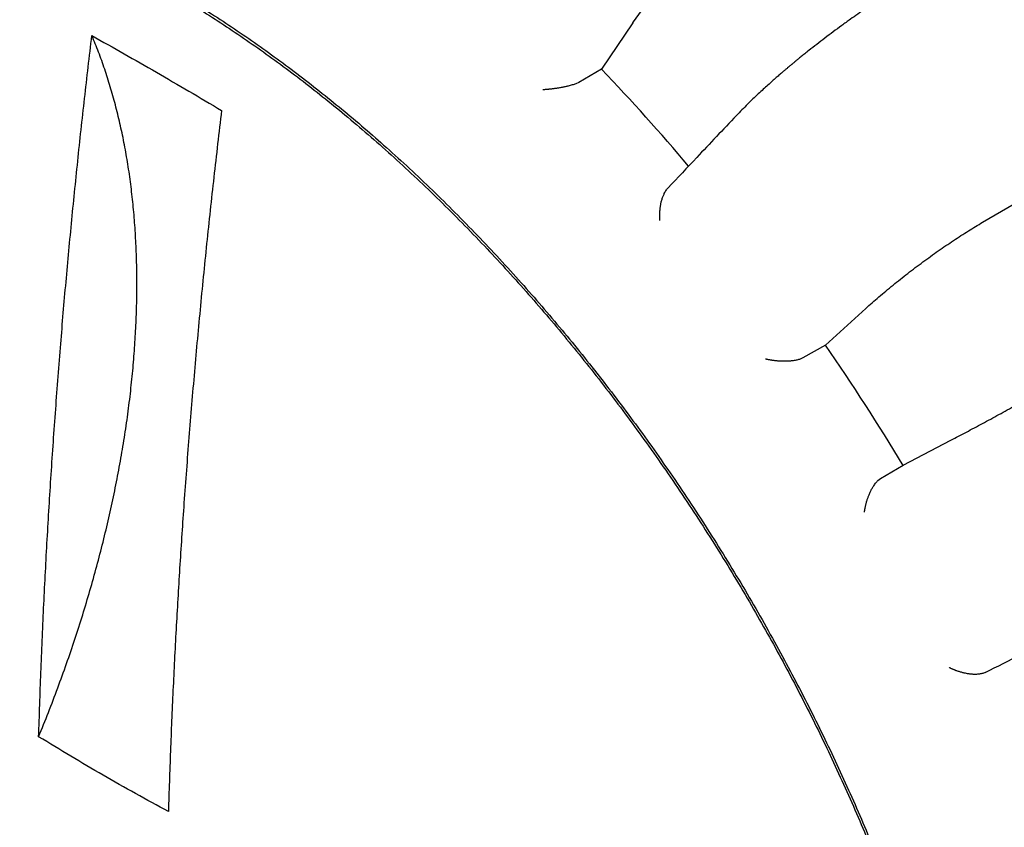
# Model space of a CAD drawing. Header units: millimetres. Extents: x 8 to 564, y 12 to 489.
# Tile 38 of 81: x 438 to 451, y 170 to 181. Entities that reach past the tile are written whole.
import ezdxf

# ---------------------------------------------------------------- set-up
doc = ezdxf.new("R2010")
doc.units = ezdxf.units.MM

msp = doc.modelspace()

# ---------------------------------------------------------------- linework, layer by layer
at = {"color": 7, "linetype": 'Continuous', "lineweight": 30}
for p, q in [((451.127, 178.714), (471.422, 190.572)), ((446.36, 181.433), (445.933, 180.799)), ((445.933, 180.799), (445.624, 180.62)), ((445.624, 180.62), (445.58, 180.6)), ((449.533, 177.539), (448.984, 177.041)), ((448.984, 177.041), (448.674, 176.864)), ((448.674, 176.864), (448.63, 176.845)), ((450.045, 175.401), (450.695, 175.742)), ((449.737, 175.22), (450.045, 175.401)), ((449.699, 175.192), (449.737, 175.22)), ((451.163, 172.579), (451.129, 172.565))]:
    msp.add_line(p, q, dxfattribs=at)
for centre, radius, start, end in [((424.921, 160.705), 29.073, 40.2246, 43.7207), ((422.124, 158.507), 32.633, 31.1763, 34.6073)]:
    msp.add_arc(centre, radius, start, end, dxfattribs=at)
for points, knots in [([(431.638, 164.797), (431.568, 164.926), (431.429, 165.185), (431.228, 165.577), (431.033, 165.971), (430.846, 166.367), (430.665, 166.765), (430.491, 167.165), (430.325, 167.565), (430.163, 167.974), (430.006, 168.389), (429.856, 168.811), (429.714, 169.233), (429.58, 169.654), (429.455, 170.075), (429.341, 170.489), (429.236, 170.895), (429.142, 171.292), (429.056, 171.689), (428.977, 172.082), (428.908, 172.474), (428.846, 172.863), (428.793, 173.248), (428.748, 173.636), (428.711, 174.027), (428.683, 174.419), (428.665, 174.807), (428.655, 175.19), (428.656, 175.567), (428.665, 175.933), (428.683, 176.288), (428.71, 176.632), (428.745, 176.97), (428.788, 177.301), (428.84, 177.626), (428.901, 177.945), (428.969, 178.257), (429.048, 178.566), (429.136, 178.873), (429.235, 179.176), (429.342, 179.47), (429.459, 179.755), (429.584, 180.032), (429.716, 180.295), (429.854, 180.545), (429.997, 180.782), (430.148, 181.01), (430.306, 181.229), (430.472, 181.438), (430.645, 181.638), (430.825, 181.829), (431.015, 182.012), (431.215, 182.188), (431.426, 182.355), (431.643, 182.511), (431.868, 182.656), (432.099, 182.789), (432.333, 182.909), (432.57, 183.016), (432.808, 183.111), (433.052, 183.195), (433.301, 183.268), (433.556, 183.329), (433.815, 183.381), (434.079, 183.421), (434.351, 183.45), (434.633, 183.468), (434.923, 183.475), (435.217, 183.469), (435.515, 183.451), (435.817, 183.421), (436.118, 183.379), (436.418, 183.327), (436.715, 183.264), (437.015, 183.191), (437.317, 183.107), (437.621, 183.012), (437.927, 182.906), (438.234, 182.789), (438.548, 182.661), (438.868, 182.518), (439.193, 182.363), (439.52, 182.196), (439.847, 182.018), (440.173, 181.829), (440.495, 181.633), (440.812, 181.429), (441.122, 181.219), (441.433, 181), (441.741, 180.771), (442.049, 180.533), (442.355, 180.287), (442.66, 180.032), (442.967, 179.764), (443.276, 179.483), (443.588, 179.19), (443.896, 178.887), (444.202, 178.576), (444.504, 178.257), (444.797, 177.936), (445.083, 177.612), (445.36, 177.286), (445.633, 176.954), (445.902, 176.616), (446.166, 176.272), (446.426, 175.922), (446.681, 175.567), (446.934, 175.202), (447.187, 174.825), (447.437, 174.438), (447.681, 174.046), (447.918, 173.649), (448.15, 173.249), (448.298, 172.979), (448.372, 172.844)], [0, 0, 0, 0, 0.00875, 0.0175, 0.02625, 0.035, 0.04375, 0.0525, 0.06125, 0.07, 0.079167, 0.088333, 0.0975, 0.106667, 0.115833, 0.125, 0.13375, 0.1425, 0.15125, 0.16, 0.16875, 0.1775, 0.18625, 0.195, 0.204167, 0.213333, 0.2225, 0.231667, 0.240833, 0.25, 0.25875, 0.2675, 0.27625, 0.285, 0.29375, 0.3025, 0.31125, 0.32, 0.329167, 0.338333, 0.3475, 0.356667, 0.365833, 0.375, 0.38375, 0.3925, 0.40125, 0.41, 0.41875, 0.4275, 0.43625, 0.445, 0.454167, 0.463333, 0.4725, 0.481667, 0.490833, 0.5, 0.50875, 0.5175, 0.52625, 0.535, 0.54375, 0.5525, 0.56125, 0.57, 0.579167, 0.588333, 0.5975, 0.606667, 0.615833, 0.625, 0.63375, 0.6425, 0.65125, 0.66, 0.66875, 0.6775, 0.68625, 0.695, 0.704167, 0.713333, 0.7225, 0.731667, 0.740833, 0.75, 0.75875, 0.7675, 0.77625, 0.785, 0.79375, 0.8025, 0.81125, 0.82, 0.829167, 0.838333, 0.8475, 0.856667, 0.865833, 0.875, 0.88375, 0.8925, 0.90125, 0.91, 0.91875, 0.9275, 0.93625, 0.945, 0.954167, 0.963333, 0.9725, 0.981667, 0.990833, 1, 1, 1, 1]), ([(432.005, 182.677), (432.079, 182.718), (432.227, 182.801), (432.456, 182.912), (432.69, 183.012), (432.93, 183.102), (433.176, 183.181), (433.426, 183.249), (433.682, 183.307), (433.946, 183.354), (434.22, 183.39), (434.502, 183.415), (434.789, 183.427), (435.08, 183.428), (435.376, 183.416), (435.67, 183.393), (435.964, 183.358), (436.256, 183.313), (436.551, 183.257), (436.848, 183.191), (437.148, 183.113), (437.45, 183.024), (437.754, 182.925), (438.064, 182.814), (438.381, 182.689), (438.704, 182.551), (439.029, 182.402), (439.354, 182.241), (439.679, 182.07), (440, 181.89), (440.316, 181.702), (440.627, 181.508), (440.937, 181.304), (441.247, 181.091), (441.555, 180.869), (441.863, 180.637), (442.169, 180.397), (442.478, 180.143), (442.79, 179.877), (443.105, 179.598), (443.417, 179.309), (443.726, 179.012), (444.032, 178.706), (444.331, 178.397), (444.621, 178.086), (444.903, 177.772), (445.182, 177.451), (445.456, 177.124), (445.727, 176.79), (445.993, 176.451), (446.254, 176.106), (446.515, 175.749), (446.775, 175.382), (447.033, 175.003), (447.286, 174.62), (447.532, 174.231), (447.772, 173.838), (448.003, 173.447), (448.223, 173.058), (448.434, 172.673), (448.638, 172.284), (448.836, 171.892), (449.027, 171.499), (449.211, 171.103), (449.388, 170.706), (449.561, 170.3), (449.729, 169.888), (449.892, 169.468), (450.046, 169.047), (450.192, 168.627), (450.33, 168.206), (450.457, 167.792), (450.574, 167.386), (450.681, 166.987), (450.78, 166.589), (450.871, 166.193), (450.954, 165.799), (451.028, 165.408), (451.094, 165.019), (451.153, 164.626), (451.203, 164.231), (451.245, 163.834), (451.278, 163.44), (451.302, 163.051), (451.316, 162.667), (451.32, 162.294), (451.316, 161.932), (451.303, 161.58), (451.282, 161.234), (451.252, 160.894), (451.213, 160.56), (451.167, 160.232), (451.111, 159.91), (451.047, 159.591), (450.972, 159.273), (450.887, 158.959), (450.794, 158.652), (450.691, 158.355), (450.579, 158.066), (450.461, 157.79), (450.336, 157.527), (450.205, 157.276), (450.067, 157.035), (449.921, 156.802), (449.767, 156.578), (449.606, 156.364), (449.438, 156.159), (449.26, 155.96), (449.071, 155.769), (448.873, 155.585), (448.667, 155.413), (448.453, 155.251), (448.233, 155.101), (448.081, 155.01), (448.005, 154.964)], [0, 0, 0, 0, 0.00875, 0.0175, 0.02625, 0.035, 0.0437501, 0.0525001, 0.0612501, 0.0700001, 0.0791667, 0.0883334, 0.0975, 0.1066667, 0.1158333, 0.125, 0.13375, 0.1425, 0.15125, 0.16, 0.1687501, 0.1775001, 0.1862501, 0.1950001, 0.2041667, 0.2133334, 0.2225, 0.2316667, 0.2408333, 0.25, 0.25875, 0.2675, 0.27625, 0.285, 0.2937501, 0.3025001, 0.3112501, 0.3200001, 0.3291667, 0.3383334, 0.3475, 0.3566667, 0.3658333, 0.375, 0.38375, 0.3925, 0.40125, 0.41, 0.4187501, 0.4275001, 0.4362501, 0.4450001, 0.4541667, 0.4633334, 0.4725, 0.4816667, 0.4908333, 0.5, 0.50875, 0.5175, 0.52625, 0.535, 0.5437501, 0.5525001, 0.5612501, 0.5700001, 0.5791667, 0.5883334, 0.5975, 0.6066667, 0.6158333, 0.625, 0.63375, 0.6425, 0.65125, 0.66, 0.6687501, 0.6775001, 0.6862501, 0.6950001, 0.7041667, 0.7133334, 0.7225, 0.7316667, 0.7408333, 0.75, 0.75875, 0.7675, 0.77625, 0.785, 0.7937501, 0.8025001, 0.8112501, 0.8200001, 0.8291667, 0.8383334, 0.8475, 0.8566667, 0.8658333, 0.875, 0.88375, 0.8925, 0.90125, 0.91, 0.9187501, 0.9275001, 0.9362501, 0.9450001, 0.9541667, 0.9633334, 0.9725, 0.9816667, 0.9908333, 1, 1, 1, 1]), ([(446.36, 181.433), (446.383, 181.467), (446.429, 181.533), (446.503, 181.633), (446.58, 181.733), (446.661, 181.832), (446.746, 181.929), (446.833, 182.025), (446.922, 182.119), (447.014, 182.211), (447.107, 182.299), (447.202, 182.385), (447.297, 182.466), (447.393, 182.544), (447.49, 182.618), (447.586, 182.687), (447.681, 182.752), (447.744, 182.791), (447.776, 182.811)], [0, 0, 0, 0, 0.062688, 0.125134, 0.187601, 0.250354, 0.312919, 0.375275, 0.437688, 0.500421, 0.562851, 0.625075, 0.687358, 0.749964, 0.812561, 0.874921, 0.937312, 1, 1, 1, 1]), ([(448.005, 154.964), (447.931, 154.923), (447.783, 154.84), (447.554, 154.73), (447.32, 154.629), (447.08, 154.539), (446.834, 154.46), (446.584, 154.392), (446.328, 154.335), (446.064, 154.288), (445.79, 154.251), (445.508, 154.227), (445.221, 154.214), (444.93, 154.214), (444.634, 154.225), (444.34, 154.249), (444.046, 154.283), (443.754, 154.328), (443.459, 154.384), (443.162, 154.451), (442.862, 154.528), (442.56, 154.617), (442.256, 154.716), (441.946, 154.828), (441.629, 154.952), (441.306, 155.09), (440.981, 155.239), (440.656, 155.4), (440.331, 155.572), (440.01, 155.751), (439.694, 155.939), (439.383, 156.133), (439.073, 156.337), (438.763, 156.55), (438.455, 156.773), (438.147, 157.004), (437.841, 157.245), (437.532, 157.498), (437.22, 157.764), (436.905, 158.044), (436.593, 158.332), (436.284, 158.629), (435.978, 158.935), (435.679, 159.244), (435.389, 159.556), (435.107, 159.87), (434.829, 160.19), (434.554, 160.517), (434.283, 160.851), (434.017, 161.19), (433.756, 161.536), (433.495, 161.892), (433.235, 162.259), (432.977, 162.638), (432.724, 163.022), (432.478, 163.41), (432.238, 163.803), (432.007, 164.194), (431.787, 164.583), (431.576, 164.969), (431.372, 165.357), (431.174, 165.749), (430.983, 166.143), (430.799, 166.538), (430.622, 166.936), (430.449, 167.341), (430.281, 167.754), (430.118, 168.174), (429.964, 168.594), (429.818, 169.015), (429.68, 169.435), (429.553, 169.849), (429.436, 170.255), (429.329, 170.654), (429.23, 171.052), (429.139, 171.448), (429.057, 171.842), (428.982, 172.234), (428.916, 172.623), (428.857, 173.015), (428.807, 173.41), (428.765, 173.808), (428.732, 174.201), (428.709, 174.59), (428.694, 174.974), (428.69, 175.347), (428.694, 175.709), (428.707, 176.061), (428.728, 176.407), (428.758, 176.747), (428.797, 177.081), (428.843, 177.409), (428.899, 177.731), (428.963, 178.051), (429.038, 178.368), (429.123, 178.683), (429.216, 178.989), (429.319, 179.287), (429.431, 179.576), (429.549, 179.852), (429.674, 180.115), (429.805, 180.365), (429.943, 180.607), (430.089, 180.839), (430.243, 181.063), (430.404, 181.278), (430.572, 181.483), (430.75, 181.681), (430.939, 181.873), (431.137, 182.056), (431.343, 182.229), (431.557, 182.39), (431.777, 182.541), (431.929, 182.632), (432.005, 182.677)], [0, 0, 0, 0, 0.00875, 0.0175, 0.02625, 0.035, 0.04375, 0.0525, 0.06125, 0.07, 0.079167, 0.088333, 0.0975, 0.106667, 0.115833, 0.125, 0.13375, 0.1425, 0.15125, 0.16, 0.16875, 0.1775, 0.18625, 0.195, 0.204167, 0.213333, 0.2225, 0.231667, 0.240833, 0.25, 0.25875, 0.2675, 0.27625, 0.285, 0.29375, 0.3025, 0.31125, 0.32, 0.329167, 0.338333, 0.3475, 0.356667, 0.365833, 0.375, 0.38375, 0.3925, 0.40125, 0.41, 0.41875, 0.4275, 0.43625, 0.445, 0.454167, 0.463333, 0.4725, 0.481667, 0.490833, 0.5, 0.50875, 0.5175, 0.52625, 0.535, 0.54375, 0.5525, 0.56125, 0.57, 0.579167, 0.588333, 0.5975, 0.606667, 0.615833, 0.625, 0.63375, 0.6425, 0.65125, 0.66, 0.66875, 0.6775, 0.68625, 0.695, 0.704167, 0.713333, 0.7225, 0.731667, 0.740833, 0.75, 0.75875, 0.7675, 0.77625, 0.785, 0.79375, 0.8025, 0.81125, 0.82, 0.829167, 0.838333, 0.8475, 0.856667, 0.865833, 0.875, 0.88375, 0.8925, 0.90125, 0.91, 0.91875, 0.9275, 0.93625, 0.945, 0.954167, 0.963333, 0.9725, 0.981667, 0.990833, 1, 1, 1, 1]), ([(449.922, 181.875), (449.892, 181.857), (449.828, 181.818), (449.73, 181.755), (449.629, 181.689), (449.527, 181.621), (449.426, 181.552), (449.319, 181.477), (449.207, 181.396), (449.091, 181.31), (448.977, 181.225), (448.867, 181.14), (448.795, 181.084), (448.76, 181.056)], [0, 0, 0, 0, 0.0861148, 0.1767393, 0.2658986, 0.3536339, 0.4399832, 0.524925, 0.6246387, 0.7219509, 0.8169186, 0.9095884, 1, 1, 1, 1]), ([(438.259, 171.702), (438.269, 171.993), (438.288, 172.575), (438.326, 173.453), (438.371, 174.335), (438.425, 175.22), (438.486, 176.109), (438.553, 176.985), (438.626, 177.847), (438.705, 178.695), (438.791, 179.546), (438.883, 180.401), (438.951, 180.973), (438.984, 181.259)], [0, 0, 0, 0, 0.093406, 0.186767, 0.280094, 0.373396, 0.466684, 0.559969, 0.647929, 0.735903, 0.823901, 0.91193, 1, 1, 1, 1]), ([(438.984, 181.259), (439.131, 181.177), (439.423, 181.012), (439.864, 180.759), (440.307, 180.502), (440.604, 180.326), (440.752, 180.238)], [0, 0, 0, 0, 0.25002, 0.5, 0.74998, 1, 1, 1, 1]), ([(448.761, 181.058), (448.741, 181.042), (448.706, 181.014), (448.656, 180.974), (448.615, 180.94), (448.581, 180.913), (448.556, 180.891), (448.538, 180.876), (448.527, 180.867), (448.52, 180.862), (448.515, 180.857), (448.505, 180.849), (448.489, 180.835), (448.466, 180.816), (448.437, 180.792), (448.402, 180.762), (448.361, 180.726), (448.312, 180.684), (448.258, 180.636), (448.199, 180.583), (448.135, 180.525), (448.066, 180.462), (447.994, 180.393), (447.92, 180.321), (447.844, 180.245), (447.795, 180.194), (447.77, 180.168)], [0, 0, 0, 0, 0.050669, 0.094402, 0.131231, 0.161179, 0.18426, 0.200485, 0.209858, 0.21348, 0.218301, 0.22554, 0.240935, 0.261771, 0.288047, 0.319765, 0.3596, 0.405637, 0.457895, 0.516397, 0.581181, 0.652302, 0.729831, 0.813766, 0.90379, 1, 1, 1, 1]), ([(445.58, 180.6), (445.565, 180.595), (445.541, 180.587), (445.506, 180.578), (445.482, 180.571), (445.459, 180.566), (445.438, 180.561), (445.416, 180.557), (445.393, 180.552), (445.369, 180.548), (445.347, 180.544), (445.327, 180.541), (445.308, 180.538), (445.29, 180.535), (445.271, 180.533), (445.251, 180.53), (445.235, 180.528), (445.224, 180.527), (445.215, 180.526), (445.206, 180.525), (445.195, 180.524), (445.182, 180.523), (445.169, 180.522), (445.156, 180.521), (445.146, 180.521), (445.139, 180.52), (445.134, 180.52), (445.132, 180.52), (445.132, 180.52), (445.132, 180.52), (445.132, 180.52), (445.132, 180.52), (445.132, 180.52)], [0, 0, 0, 0, 0.107881, 0.164274, 0.222567, 0.26352, 0.306517, 0.351615, 0.398859, 0.448292, 0.499946, 0.537099, 0.576053, 0.616815, 0.65939, 0.703783, 0.749998, 0.766206, 0.785929, 0.809166, 0.835913, 0.866169, 0.899931, 0.937197, 0.964317, 0.983821, 0.995713, 0.998805, 0.999639, 0.999878, 0.999954, 1, 1, 1, 1]), ([(440.752, 180.238), (440.717, 179.935), (440.645, 179.328), (440.548, 178.422), (440.458, 177.52), (440.376, 176.621), (440.302, 175.726), (440.236, 174.851), (440.18, 173.997), (440.131, 173.163), (440.089, 172.332), (440.054, 171.505), (440.036, 170.956), (440.027, 170.682)], [0, 0, 0, 0, 0.093406, 0.186767, 0.280094, 0.373396, 0.466684, 0.559969, 0.647929, 0.735903, 0.823901, 0.91193, 1, 1, 1, 1]), ([(447.77, 180.168), (447.589, 179.977), (447.276, 179.647), (446.969, 179.32), (446.839, 179.182)], [0, 0, 0, 0, 0.578265, 1, 1, 1, 1]), ([(446.729, 178.738), (446.729, 178.738), (446.729, 178.738), (446.728, 178.741), (446.728, 178.747), (446.727, 178.758), (446.726, 178.769), (446.726, 178.781), (446.726, 178.793), (446.726, 178.807), (446.726, 178.823), (446.727, 178.84), (446.728, 178.86), (446.729, 178.881), (446.731, 178.903), (446.734, 178.924), (446.737, 178.944), (446.741, 178.963), (446.746, 178.991), (446.756, 179.027), (446.771, 179.07), (446.786, 179.104), (446.801, 179.132), (446.815, 179.154), (446.828, 179.171), (446.836, 179.179), (446.839, 179.182)], [0, 0, 0, 0, 0.000886, 0.002214, 0.019736, 0.040596, 0.068815, 0.091722, 0.117905, 0.147369, 0.180114, 0.216144, 0.25546, 0.302642, 0.347972, 0.391455, 0.433094, 0.472897, 0.510869, 0.609622, 0.702359, 0.789419, 0.851261, 0.910358, 0.966956, 1, 1, 1, 1]), ([(449.533, 177.539), (449.562, 177.565), (449.621, 177.617), (449.713, 177.697), (449.807, 177.777), (449.905, 177.857), (450.005, 177.938), (450.106, 178.017), (450.209, 178.096), (450.313, 178.173), (450.418, 178.25), (450.522, 178.324), (450.626, 178.396), (450.73, 178.465), (450.832, 178.532), (450.933, 178.596), (451.031, 178.657), (451.095, 178.695), (451.127, 178.714)], [0, 0, 0, 0, 0.062688, 0.125134, 0.187601, 0.250354, 0.312919, 0.375275, 0.437688, 0.500421, 0.562851, 0.625075, 0.687358, 0.749964, 0.812561, 0.874921, 0.937312, 1, 1, 1, 1]), ([(448.63, 176.845), (448.615, 176.841), (448.592, 176.834), (448.557, 176.828), (448.532, 176.825), (448.508, 176.822), (448.487, 176.821), (448.464, 176.82), (448.441, 176.819), (448.416, 176.819), (448.394, 176.819), (448.373, 176.82), (448.354, 176.821), (448.334, 176.823), (448.314, 176.824), (448.294, 176.827), (448.277, 176.829), (448.265, 176.831), (448.256, 176.832), (448.246, 176.834), (448.234, 176.836), (448.221, 176.838), (448.207, 176.841), (448.193, 176.844), (448.182, 176.846), (448.174, 176.848), (448.17, 176.849), (448.168, 176.85), (448.167, 176.85), (448.167, 176.85), (448.167, 176.85), (448.167, 176.85), (448.167, 176.85)], [0, 0, 0, 0, 0.107881, 0.164274, 0.222567, 0.26352, 0.306517, 0.351615, 0.398859, 0.448292, 0.499946, 0.537099, 0.576053, 0.616815, 0.65939, 0.703783, 0.749998, 0.766206, 0.785929, 0.809166, 0.835913, 0.866169, 0.899931, 0.937197, 0.964317, 0.983821, 0.995713, 0.998805, 0.999639, 0.999878, 0.999954, 1, 1, 1, 1]), ([(450.695, 175.742), (450.729, 175.76), (450.798, 175.797), (450.905, 175.853), (451.014, 175.912), (451.125, 175.971), (451.237, 176.032), (451.35, 176.094), (451.464, 176.156), (451.577, 176.219), (451.69, 176.282), (451.802, 176.344), (451.913, 176.407), (452.021, 176.468), (452.128, 176.529), (452.231, 176.588), (452.332, 176.646), (452.396, 176.684), (452.428, 176.702)], [0, 0, 0, 0, 0.062688, 0.125134, 0.187601, 0.250354, 0.312919, 0.375275, 0.437688, 0.500421, 0.562851, 0.625075, 0.687358, 0.749964, 0.812561, 0.874921, 0.937312, 1, 1, 1, 1]), ([(449.517, 174.762), (449.517, 174.762), (449.517, 174.762), (449.517, 174.765), (449.518, 174.771), (449.519, 174.781), (449.52, 174.791), (449.522, 174.802), (449.524, 174.813), (449.527, 174.826), (449.53, 174.841), (449.533, 174.857), (449.538, 174.875), (449.543, 174.895), (449.549, 174.915), (449.555, 174.935), (449.561, 174.954), (449.568, 174.972), (449.578, 174.999), (449.593, 175.033), (449.613, 175.074), (449.633, 175.108), (449.651, 175.135), (449.667, 175.157), (449.683, 175.176), (449.694, 175.186), (449.699, 175.192)], [0, 0, 0, 0, 0.000868, 0.002168, 0.019324, 0.039748, 0.067378, 0.089805, 0.115442, 0.14429, 0.176351, 0.211628, 0.250123, 0.296319, 0.340702, 0.383277, 0.424046, 0.463017, 0.500196, 0.596886, 0.687685, 0.772927, 0.833476, 0.891338, 0.946754, 1, 1, 1, 1]), ([(451.163, 172.578), (451.326, 172.659), (451.716, 172.854), (452.11, 173.051), (452.34, 173.166)], [0, 0, 0, 0, 0.4181094, 1, 1, 1, 1]), ([(448.372, 172.844), (448.442, 172.715), (448.581, 172.456), (448.782, 172.064), (448.977, 171.67), (449.164, 171.274), (449.345, 170.876), (449.519, 170.477), (449.685, 170.076), (449.847, 169.668), (450.004, 169.252), (450.154, 168.831), (450.296, 168.409), (450.43, 167.987), (450.555, 167.566), (450.669, 167.153), (450.774, 166.747), (450.868, 166.349), (450.955, 165.953), (451.033, 165.559), (451.102, 165.167), (451.164, 164.779), (451.217, 164.393), (451.262, 164.005), (451.299, 163.614), (451.327, 163.222), (451.345, 162.834), (451.355, 162.452), (451.354, 162.074), (451.345, 161.708), (451.327, 161.353), (451.3, 161.01), (451.265, 160.672), (451.222, 160.34), (451.17, 160.015), (451.11, 159.696), (451.041, 159.384), (450.962, 159.075), (450.874, 158.769), (450.775, 158.466), (450.668, 158.171), (450.551, 157.886), (450.426, 157.61), (450.294, 157.347), (450.156, 157.097), (450.013, 156.859), (449.862, 156.631), (449.704, 156.412), (449.538, 156.203), (449.365, 156.003), (449.185, 155.812), (448.995, 155.629), (448.795, 155.453), (448.584, 155.286), (448.367, 155.13), (448.142, 154.985), (447.911, 154.852), (447.677, 154.732), (447.44, 154.625), (447.202, 154.53), (446.958, 154.447), (446.709, 154.374), (446.454, 154.312), (446.195, 154.261), (445.931, 154.221), (445.659, 154.191), (445.377, 154.173), (445.087, 154.167), (444.793, 154.173), (444.495, 154.19), (444.193, 154.221), (443.892, 154.262), (443.592, 154.314), (443.295, 154.377), (442.995, 154.45), (442.693, 154.535), (442.389, 154.63), (442.083, 154.735), (441.776, 154.852), (441.462, 154.981), (441.142, 155.123), (440.817, 155.278), (440.49, 155.445), (440.164, 155.623), (439.837, 155.812), (439.515, 156.009), (439.198, 156.212), (438.888, 156.422), (438.578, 156.642), (438.269, 156.87), (437.961, 157.108), (437.655, 157.354), (437.35, 157.609), (437.043, 157.877), (436.734, 158.158), (436.422, 158.452), (436.114, 158.754), (435.808, 159.065), (435.506, 159.384), (435.213, 159.706), (434.927, 160.03), (434.65, 160.355), (434.377, 160.687), (434.108, 161.025), (433.844, 161.369), (433.584, 161.719), (433.329, 162.074), (433.076, 162.44), (432.823, 162.816), (432.573, 163.204), (432.329, 163.596), (432.092, 163.992), (431.86, 164.392), (431.712, 164.662), (431.638, 164.797)], [0, 0, 0, 0, 0.00875, 0.0175, 0.02625, 0.035, 0.04375, 0.0525, 0.06125, 0.07, 0.079167, 0.088333, 0.0975, 0.106667, 0.115833, 0.125, 0.13375, 0.1425, 0.15125, 0.16, 0.16875, 0.1775, 0.18625, 0.195, 0.204167, 0.213333, 0.2225, 0.231667, 0.240833, 0.25, 0.25875, 0.2675, 0.27625, 0.285, 0.29375, 0.3025, 0.31125, 0.32, 0.329167, 0.338333, 0.3475, 0.356667, 0.365833, 0.375, 0.38375, 0.3925, 0.40125, 0.41, 0.41875, 0.4275, 0.43625, 0.445, 0.454167, 0.463333, 0.4725, 0.481667, 0.490833, 0.5, 0.50875, 0.5175, 0.52625, 0.535, 0.54375, 0.5525, 0.56125, 0.57, 0.579167, 0.588333, 0.5975, 0.606667, 0.615833, 0.625, 0.63375, 0.6425, 0.65125, 0.66, 0.66875, 0.6775, 0.68625, 0.695, 0.704167, 0.713333, 0.7225, 0.731667, 0.740833, 0.75, 0.75875, 0.7675, 0.77625, 0.785, 0.79375, 0.8025, 0.81125, 0.82, 0.829167, 0.838333, 0.8475, 0.856667, 0.865833, 0.875, 0.88375, 0.8925, 0.90125, 0.91, 0.91875, 0.9275, 0.93625, 0.945, 0.954167, 0.963333, 0.9725, 0.981667, 0.990833, 1, 1, 1, 1]), ([(451.129, 172.565), (451.114, 172.561), (451.092, 172.555), (451.057, 172.552), (451.033, 172.551), (451.01, 172.551), (450.989, 172.553), (450.966, 172.554), (450.943, 172.557), (450.919, 172.561), (450.896, 172.565), (450.875, 172.57), (450.856, 172.574), (450.837, 172.58), (450.817, 172.586), (450.796, 172.592), (450.78, 172.598), (450.768, 172.602), (450.759, 172.606), (450.748, 172.61), (450.737, 172.614), (450.724, 172.62), (450.709, 172.626), (450.696, 172.632), (450.684, 172.638), (450.676, 172.642), (450.672, 172.644), (450.67, 172.645), (450.669, 172.646), (450.669, 172.646), (450.669, 172.646), (450.669, 172.646), (450.669, 172.646)], [0, 0, 0, 0, 0.107881, 0.164274, 0.222567, 0.26352, 0.306517, 0.351615, 0.398859, 0.448292, 0.499946, 0.537099, 0.576053, 0.616815, 0.65939, 0.703783, 0.749998, 0.766206, 0.785929, 0.809166, 0.835913, 0.866169, 0.899931, 0.937197, 0.964317, 0.983821, 0.995713, 0.998805, 0.999639, 0.999878, 0.999954, 1, 1, 1, 1]), ([(440.027, 170.682), (439.878, 170.763), (439.58, 170.925), (439.137, 171.177), (438.696, 171.435), (438.405, 171.613), (438.259, 171.702)], [0, 0, 0, 0, 0.25002, 0.5, 0.74998, 1, 1, 1, 1])]:
    msp.add_open_spline(points, degree=3, knots=knots, dxfattribs=at)
msp.add_open_spline([(438.259, 171.702), (438.304, 171.813), (438.394, 172.033), (438.52, 172.366), (438.64, 172.698), (438.754, 173.031), (438.86, 173.363), (438.96, 173.695), (439.052, 174.026), (439.138, 174.356), (439.217, 174.684), (439.288, 175.011), (439.352, 175.337), (439.409, 175.659), (439.459, 175.98), (439.501, 176.298), (439.535, 176.613), (439.563, 176.924), (439.582, 177.232), (439.595, 177.536), (439.599, 177.836), (439.597, 178.132), (439.586, 178.424), (439.569, 178.71), (439.543, 178.992), (439.511, 179.268), (439.471, 179.538), (439.423, 179.803), (439.368, 180.062), (439.306, 180.315), (439.237, 180.561), (439.16, 180.801), (439.077, 181.034), (439.015, 181.184), (438.984, 181.259)], degree=3, dxfattribs=at)

doc.saveas('drawing.dxf')
